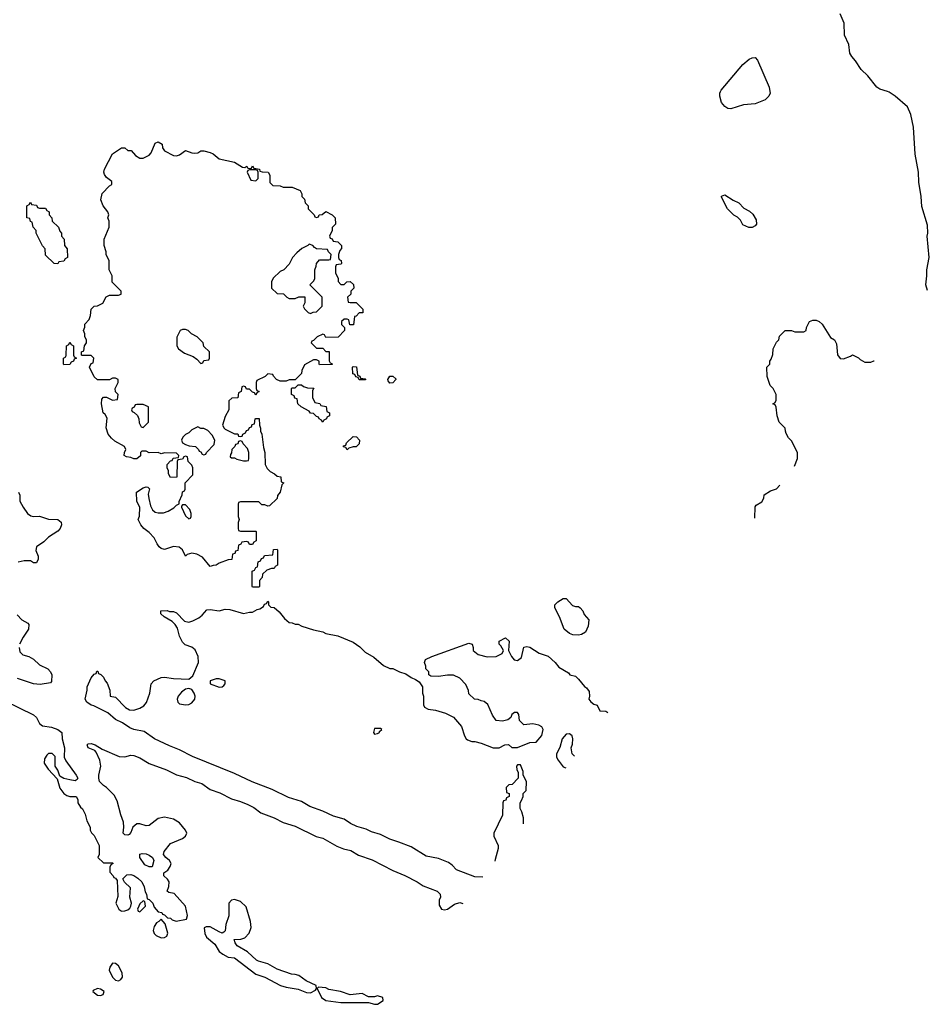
# Model space of a CAD drawing. Header units: inches. Extents: x 1793664 to 1898134, y 335751 to 468181.
# Tile 16 of 33: x 1891560 to 1897534, y 364006 to 370472. Entities that reach past the tile are written whole.
import ezdxf

# ---------------------------------------------------------------- set-up
doc = ezdxf.new("R2010")
doc.units = ezdxf.units.IN
doc.header["$MEASUREMENT"] = 0
doc.layers.add('B8396', color=7, linetype='Continuous')
doc.layers.add('B8397', color=7, linetype='Continuous')

msp = doc.modelspace()

# ---------------------------------------------------------------- linework, layer by layer
at = {"layer": 'B8396', "color": 6, "elevation": 200}
for points in [[(1896486.4, 370000), (1896487.9, 369990), (1896481.1, 369970), (1896455.1, 369944.9), (1896390, 369919.7), (1896312.9, 369912.9), (1896230, 369886.3), (1896210, 369888.4), (1896190, 369901.7), (1896168.2, 369928.2), (1896158, 369970), (1896158.7, 369990), (1896162.3, 370000)], [(1897522.1, 368693.4), (1897512, 368730), (1897518.4, 368790), (1897517, 368830), (1897534, 368910), (1897519, 369050), (1897524, 369070), (1897523.1, 369123.1), (1897485.6, 369245.6), (1897480.9, 369310), (1897464.8, 369404.8), (1897462, 369470), (1897440.9, 369590), (1897430, 369766), (1897412, 369850), (1897390, 369899.3), (1897309.2, 369970), (1897270, 369997), (1897260.5, 370000)], [(1896648.1, 367540.6), (1896668.9, 367591.1), (1896668.7, 367628.7), (1896630, 367706), (1896610, 367726), (1896594.6, 367754.6), (1896588.9, 367768.9), (1896588, 367790), (1896548, 367830), (1896535.3, 367870), (1896527.3, 367927.3), (1896522, 367942), (1896506, 367950), (1896522, 367958), (1896527.3, 367972.7), (1896528, 368010), (1896508, 368050), (1896488.7, 368070), (1896469.1, 368129.1), (1896468, 368190), (1896486, 368210), (1896486, 368230), (1896496.4, 368243.6), (1896507.3, 368272.7), (1896508.4, 368311.6), (1896530, 368354), (1896546, 368370), (1896550, 368394), (1896588.4, 368431.6), (1896630, 368432), (1896650, 368422), (1896710, 368422), (1896726, 368430), (1896728.4, 368451.6), (1896748, 368490), (1896770, 368498), (1896790, 368498), (1896810.9, 368490.9), (1896830, 368472), (1896885.4, 368385.4), (1896912, 368370), (1896923.6, 368343.6), (1896930.7, 368270.7), (1896947.5, 368247.5), (1896970, 368246), (1897017.2, 368262.8), (1897030, 368272), (1897070, 368252), (1897079.6, 368239.6), (1897110, 368222), (1897150, 368222), (1897170, 368232), (1897172.3, 368232)], [(1896388.8, 367198.4), (1896390, 367274), (1896396.4, 367283.6), (1896434.6, 367305.4), (1896448, 367330), (1896450, 367352), (1896490, 367378), (1896530, 367392), (1896552.9, 367414.9)], [(1891552, 367370), (1891562, 367350), (1891562, 367310), (1891582, 367270), (1891610.7, 367230), (1891633.5, 367213.5), (1891648.9, 367208.9), (1891690, 367211.4), (1891750, 367191.3), (1891810, 367190.2), (1891831.7, 367171.7), (1891834.3, 367154.3), (1891826.7, 367130), (1891810, 367112.2), (1891750, 367074.6), (1891717.7, 367042.3), (1891670.5, 367010), (1891666.4, 366986.4), (1891681, 366950), (1891682, 366930), (1891670, 366906), (1891650, 366906), (1891630, 366918), (1891590, 366919), (1891550, 366908.7)], [(1894601, 364840), (1894550, 364843.5), (1894428.5, 364888.5), (1894400.1, 364920.1), (1894376.9, 364936.9), (1894310, 364964.5), (1894230, 364979.6), (1894130, 365039.6), (1894050, 365071.6), (1893990, 365089.6), (1893930, 365121.6), (1893870, 365138), (1893836, 365156), (1893774.3, 365174.3), (1893733.7, 365193.7), (1893690, 365222), (1893620.6, 365240.6), (1893550, 365274.7), (1893465.3, 365305.3), (1893410, 365338.7), (1893324.5, 365364.5), (1893217.4, 365417.4), (1893087.6, 365467.6), (1892970, 365521.3), (1892694.3, 365634.3), (1892610, 365676.9), (1892543.1, 365703.1), (1892445.2, 365750), (1892378, 365798), (1892310, 365811.3), (1892282.4, 365822.4), (1892235.4, 365855.4), (1892190, 365875.8), (1892139.7, 365919.7), (1892046.8, 365966.8), (1892028.7, 365970), (1892002, 365990), (1891989.2, 366010), (1892004, 366070), (1892004, 366090), (1892028.7, 366150), (1892050, 366174), (1892062, 366178), (1892067.3, 366192.7), (1892072.7, 366192.7), (1892078, 366178), (1892092.7, 366172.7), (1892110, 366154), (1892122, 366130), (1892135.3, 366115.3), (1892152, 366070), (1892154, 366030), (1892190, 366022), (1892254.9, 365954.9), (1892280.3, 365940.3), (1892310, 365938), (1892350, 365951.6), (1892374.5, 365965.5), (1892391.9, 365988.1), (1892414.7, 366050), (1892422.9, 366110), (1892440.9, 366130), (1892490, 366151.7), (1892510, 366153.7), (1892570, 366145.5), (1892670, 366140.7), (1892697.7, 366162.3), (1892733.7, 366250), (1892732.6, 366290), (1892713.4, 366333.4), (1892691.1, 366351.1), (1892647.2, 366367.2), (1892630, 366383.7), (1892610, 366424), (1892595.5, 366475.5), (1892580.7, 366500.7), (1892560.5, 366520.5), (1892508, 366550), (1892488, 366570), (1892486, 366590), (1892528.4, 366591.6), (1892544.7, 366584.7), (1892570, 366586), (1892590, 366577.3), (1892642.6, 366522.6), (1892670, 366516.1), (1892696.5, 366523.5), (1892735.8, 366544.2), (1892758.5, 366561.5), (1892790, 366596), (1892810, 366598.8), (1892870, 366590.8), (1892910, 366600.7), (1892939.8, 366599.8), (1893030, 366572), (1893070, 366582), (1893090, 366582), (1893120.4, 366599.6), (1893136.4, 366603.6), (1893162, 366618), (1893167.3, 366632.7), (1893182, 366638), (1893190, 366654), (1893194, 366650), (1893194, 366630), (1893210, 366614), (1893231.1, 366611.1), (1893263.6, 366583.6), (1893299.6, 366539.6), (1893330, 366514), (1893350, 366512), (1893370, 366502), (1893390, 366502), (1893414, 366490), (1893490, 366464.7), (1893550, 366451), (1893570, 366441), (1893650, 366426), (1893750, 366384.7), (1893793.7, 366353.7), (1893830, 366318), (1893885.4, 366285.4), (1893950, 366232), (1893990, 366212), (1894011.1, 366211.1), (1894054, 366190), (1894096, 366176), (1894130, 366152), (1894159.8, 366139.8), (1894183.6, 366123.6), (1894204.7, 366090), (1894204.7, 366050), (1894211.3, 366030), (1894212.7, 365972.7), (1894218, 365958), (1894243.6, 365943.6), (1894290, 365938), (1894356.9, 365916.9), (1894410, 365892), (1894462, 365830), (1894482, 365770), (1894492, 365750), (1894502, 365742), (1894530, 365731.3), (1894550, 365731), (1894590, 365721), (1894670, 365691.3), (1894710, 365691.3), (1894746, 365710), (1894770, 365712), (1894792.7, 365692.7), (1894830, 365692), (1894910, 365724.7), (1894952.9, 365727.1), (1894990, 365772), (1894997.2, 365810), (1894990, 365828), (1894970, 365839), (1894930, 365848.7), (1894870, 365842), (1894842, 365870), (1894839, 365910), (1894830, 365922), (1894810, 365922), (1894792, 365910), (1894784.7, 365890), (1894766.4, 365873.6), (1894730, 365865.2), (1894689.3, 365869.3), (1894664.7, 365904.7), (1894634.6, 365974.6), (1894610, 365995.3), (1894590, 365998), (1894570, 366008), (1894546, 366010), (1894510, 366046), (1894507.3, 366067.3), (1894490, 366106), (1894450, 366148), (1894410, 366168), (1894370, 366168), (1894310, 366158), (1894260.4, 366160.4), (1894246, 366170), (1894246, 366190), (1894228.4, 366208.4), (1894227.3, 366227.3), (1894218, 366250), (1894226, 366270), (1894266, 366290), (1894510, 366378), (1894531.1, 366371.1), (1894538, 366350), (1894538, 366330), (1894570, 366302.8), (1894630, 366287.3), (1894689.2, 366290.8), (1894728, 366310), (1894738, 366330), (1894720.4, 366360.4), (1894708.7, 366370), (1894708, 366390), (1894750, 366412), (1894774, 366390), (1894771, 366330), (1894790.7, 366290), (1894808.2, 366268.2), (1894830, 366264.9), (1894855.6, 366284.4), (1894870, 366352), (1894890, 366356), (1894910, 366351), (1894970.9, 366310.9), (1895030, 366291.3), (1895076, 366250), (1895100.7, 366220.7), (1895163.6, 366183.6), (1895174, 366170), (1895210, 366162), (1895230, 366142), (1895270, 366092), (1895283.6, 366083.6), (1895299.6, 366059.6), (1895302, 366030), (1895298, 366010), (1895310, 365992), (1895330, 365978), (1895352, 365970), (1895370, 365934), (1895410, 365931.3), (1895421.6, 365922.5)], [(1891543.6, 366563.6), (1891574, 366530), (1891614, 366510), (1891619.6, 366499.6), (1891618, 366470), (1891583.1, 366416.9), (1891559.5, 366370)], [(1891556.5, 366350), (1891561.2, 366321.2), (1891581.7, 366301.7), (1891621, 366290), (1891650, 366272.4), (1891690, 366235.5), (1891744.7, 366210), (1891762, 366190), (1891772, 366170), (1891770, 366126), (1891762, 366118), (1891694.6, 366105.4), (1891650, 366109.6), (1891544.9, 366144.9)], [(1891271, 366090), (1891650, 365906.7), (1891670.4, 365890), (1891690.5, 365850.5), (1891710, 365834.8), (1891770, 365826), (1891811.3, 365810), (1891836, 365790), (1891838, 365750), (1891854, 365690), (1891853, 365630), (1891863.9, 365603.9), (1891931, 365510), (1891941, 365490), (1891938, 365482), (1891925.4, 365474.6), (1891890, 365479.6), (1891849.6, 365489.6), (1891824.1, 365504.1), (1891810, 365544), (1891794, 365570), (1891793.6, 365633.6), (1891773.8, 365653.8), (1891750, 365652.3), (1891737.3, 365642.7), (1891722.6, 365617.4), (1891721.3, 365590), (1891746, 365550), (1891806.7, 365486.7), (1891824.4, 365424.4), (1891850, 365390.6), (1891870, 365377.3), (1891890, 365371), (1891932, 365370), (1891942, 365350), (1891942, 365330), (1891959.6, 365299.6), (1891972, 365290), (1891990, 365254), (1892002, 365210), (1892022, 365170), (1892022, 365150), (1892031.6, 365131.6), (1892050, 365114), (1892082, 365050), (1892082, 364990), (1892074, 364970), (1892110, 364934), (1892170, 364934), (1892174, 364930), (1892158, 364922), (1892152.7, 364907.3), (1892152.7, 364872.7), (1892174, 364850), (1892178, 364838), (1892190, 364834), (1892199.6, 364819.6), (1892205.4, 364714.6), (1892191.3, 364670), (1892210.9, 364630.9), (1892222, 364622), (1892230, 364618), (1892250, 364618.8), (1892270, 364626), (1892283.2, 364636.8), (1892289.5, 364650.5), (1892294, 364670), (1892284, 364710), (1892288, 364770), (1892248.9, 364808.9), (1892238, 364830), (1892264.7, 364855.3), (1892290, 364858), (1892310, 364852), (1892335.3, 364835.3), (1892362, 364810), (1892376.9, 364776.9), (1892383.6, 364743.6), (1892392, 364730), (1892398, 364698), (1892410, 364694), (1892434, 364670), (1892443.6, 364643.6), (1892470, 364614), (1892494, 364610), (1892498, 364598), (1892510, 364594), (1892530, 364574), (1892550, 364572), (1892561, 364561), (1892587.3, 364552.7), (1892655.3, 364564.7), (1892662, 364590), (1892649, 364650), (1892574.6, 364734.6), (1892540.4, 364740.4), (1892528.4, 364748.4), (1892540.4, 364779.6), (1892542, 364810), (1892530, 364828), (1892506, 364850), (1892506, 364870), (1892533.2, 364886.8), (1892549, 364910), (1892555.3, 364930), (1892544, 364950), (1892519, 364970), (1892505.2, 364990), (1892509.3, 365010), (1892550, 365063), (1892630, 365094.4), (1892649.5, 365110), (1892657, 365130), (1892649.5, 365150), (1892610, 365198), (1892570, 365220.9), (1892510, 365236), (1892470, 365226), (1892410, 365181.3), (1892390, 365177.4), (1892350, 365191.2), (1892328.9, 365191.1), (1892303, 365170), (1892290, 365135.3), (1892278.4, 365121.6), (1892270, 365116), (1892250, 365118), (1892239.5, 365130), (1892244.2, 365170), (1892241.7, 365201.7), (1892224.5, 365250), (1892201.2, 365341.2), (1892180.4, 365380.4), (1892129.2, 365429.2), (1892110, 365442), (1892085.2, 365470), (1892079, 365490), (1892079, 365510), (1892093.2, 365570), (1892086.6, 365610), (1892062.5, 365662.5), (1892052.7, 365672.7), (1892009.2, 365690), (1892004, 365710), (1892010, 365716), (1892030, 365718), (1892056, 365710), (1892101.3, 365681.3), (1892212.5, 365632.5), (1892250, 365632.2), (1892290, 365641.3), (1892310, 365639.5), (1892350, 365624.2), (1892410, 365588.5), (1892524.8, 365544.8), (1892590, 365513.7), (1892656.1, 365496.1), (1892709.2, 365469.2), (1892755.9, 365455.9), (1892810, 365417.6), (1892874.1, 365394.1), (1892950, 365355.8), (1893010, 365338.3), (1893057.6, 365317.6), (1893098, 365298), (1893144.3, 365264.3), (1893230.3, 365230.3), (1893290, 365199.3), (1893370, 365176.4), (1893507.6, 365107.6), (1893550, 365097), (1893643.6, 365043.6), (1893686.6, 365026.6), (1893735.3, 365015.3), (1893786.1, 364986.1), (1893874.3, 364954.3), (1894010, 364884.4), (1894090, 364852.4), (1894170.8, 364810), (1894210, 364783.8), (1894301, 364750), (1894320.7, 364730), (1894322.8, 364710), (1894314.8, 364690), (1894316, 364656), (1894331.1, 364631.1), (1894350, 364626), (1894370, 364630.8), (1894416.6, 364663.4), (1894450, 364674), (1894471.1, 364668.6)], [(1895170, 365782.7), (1895150, 365779.3), (1895122, 365750), (1895107.1, 365692.9), (1895086, 365650), (1895086, 365630), (1895096, 365610), (1895130, 365566), (1895146.7, 365559.9)], [(1895203.6, 365634.9), (1895188.7, 365650), (1895182.7, 365690), (1895190, 365714), (1895192.3, 365750), (1895189, 365770), (1895170, 365782.7)], [(1894868, 365192.2), (1894868, 365230), (1894858, 365270), (1894847.3, 365292.7), (1894846, 365330), (1894856.4, 365343.6), (1894866, 365370), (1894866, 365390), (1894886, 365410), (1894888, 365470), (1894866, 365510), (1894866, 365534), (1894850, 365578), (1894830, 365578), (1894822, 365570), (1894825.4, 365545.4), (1894834, 365530), (1894834, 365490), (1894794, 365450), (1894772.7, 365447.3), (1894754, 365430), (1894758, 365398), (1894774, 365390), (1894774, 365370), (1894758, 365362), (1894752.7, 365347.3), (1894738, 365342), (1894734, 365330), (1894731.6, 365248.4), (1894674, 365130), (1894674, 365110), (1894702, 365050), (1894702, 365030), (1894682, 364958), (1894681, 364945.4)]]:
    msp.add_lwpolyline(points, dxfattribs=at)
for points in [[(1892590, 369578.8), (1892610, 369584.7), (1892650, 369614), (1892690, 369598), (1892710, 369596), (1892730, 369598), (1892749.2, 369610.8), (1892770, 369611), (1892810, 369601), (1892830, 369591), (1892870, 369558), (1892970, 369536), (1893023.6, 369503.6), (1893038, 369502), (1893051.1, 369511.1), (1893058, 369498), (1893070, 369494), (1893082, 369498), (1893090, 369511.3), (1893098, 369498), (1893134, 369490), (1893138, 369478), (1893152, 369472), (1893192, 369470), (1893202, 369450), (1893203.6, 369403.6), (1893223.6, 369383.6), (1893270, 369382), (1893290, 369372), (1893350, 369371.3), (1893402, 369350), (1893412, 369328), (1893412, 369312), (1893430, 369294), (1893434, 369270), (1893454, 369250), (1893454, 369230), (1893494, 369190), (1893498, 369178), (1893510, 369174), (1893522, 369178), (1893526, 369190), (1893547.3, 369192.7), (1893570, 369212), (1893612, 369190), (1893632, 369170), (1893634, 369130), (1893612.7, 369107.3), (1893611.6, 369088.4), (1893594, 369050), (1893598, 369038), (1893612.7, 369032.7), (1893618, 369018), (1893650, 369014), (1893674, 368990), (1893674, 368970), (1893663.6, 368956.4), (1893654, 368930), (1893654, 368910), (1893658, 368898), (1893671.3, 368891.3), (1893674, 368870), (1893670, 368866), (1893638, 368862), (1893634, 368850), (1893634, 368810), (1893651.6, 368771.6), (1893652.7, 368752.7), (1893670, 368734), (1893690, 368734), (1893708.4, 368751.6), (1893730, 368752), (1893752.7, 368732.7), (1893754, 368710), (1893734, 368690), (1893734, 368670), (1893714, 368650), (1893718, 368618), (1893730, 368614), (1893770, 368614), (1893814, 368570), (1893812.7, 368547.3), (1893790, 368546), (1893770, 368526), (1893758, 368522), (1893752.7, 368467.3), (1893727.3, 368467.3), (1893722, 368502), (1893710, 368506), (1893690, 368506), (1893674, 368490), (1893674, 368470), (1893694, 368450), (1893694, 368430), (1893652.7, 368387.3), (1893570, 368386), (1893562, 368402), (1893550, 368406), (1893514, 368390), (1893490, 368366), (1893478, 368362), (1893474, 368350), (1893510, 368314), (1893550, 368314), (1893570, 368294), (1893592.7, 368292.7), (1893592.7, 368232.7), (1893598, 368218), (1893610, 368214), (1893612.7, 368207.3), (1893530, 368206), (1893526, 368210), (1893526, 368230), (1893510, 368238), (1893490, 368238), (1893430, 368206), (1893412.7, 368167.3), (1893411.6, 368148.4), (1893370, 368106), (1893330, 368106), (1893310, 368098), (1893270, 368098), (1893246, 368110), (1893226, 368130), (1893222, 368142), (1893190, 368146), (1893171.6, 368128.4), (1893118, 368102), (1893114, 368090), (1893114, 368050), (1893118, 368038), (1893132, 368030), (1893118, 368022), (1893110, 368006), (1893102, 368022), (1893090, 368026), (1893070, 368046), (1893050, 368046), (1893042, 368062), (1893030, 368066), (1893018, 368062), (1893014, 368030), (1892998, 368022), (1892992, 367988), (1892952.7, 367987.3), (1892934, 367970), (1892934, 367910), (1892910, 367866), (1892892, 367810), (1892902, 367790), (1892910, 367782), (1892970, 367752), (1892991.6, 367751.6), (1892998, 367738), (1893010, 367734), (1893022, 367738), (1893026, 367750), (1893042, 367758), (1893050, 367774), (1893062, 367778), (1893070, 367794), (1893082, 367798), (1893087.3, 367812.7), (1893102, 367818), (1893106, 367850), (1893110, 367854), (1893132.7, 367852.7), (1893134, 367810), (1893142, 367790), (1893142, 367770), (1893150.9, 367750.9), (1893162, 367662), (1893170.7, 367630), (1893172, 367550), (1893185.4, 367525.4), (1893205.4, 367505.4), (1893234, 367490), (1893250, 367474), (1893274, 367470), (1893278, 367438), (1893294, 367430), (1893282, 367418), (1893271.6, 367368.4), (1893252.7, 367347.3), (1893251.6, 367328.4), (1893199.6, 367280.4), (1893190, 367278), (1893170, 367286), (1893150, 367286), (1893130, 367306), (1893010, 367306), (1892998, 367302), (1892994, 367290), (1892994, 367210), (1893002, 367190), (1892994, 367170), (1892994, 367130), (1892998, 367118), (1893010, 367114), (1893110, 367114), (1893114, 367110), (1893114, 367050), (1893098, 367042), (1893090, 367026), (1893070, 367026), (1893062, 367042), (1893050, 367046), (1893018, 367042), (1893012.7, 367027.3), (1892998, 367022), (1892992.7, 366987.3), (1892978, 366982), (1892972.7, 366967.3), (1892958, 366962), (1892952.7, 366927.3), (1892930, 366926), (1892870, 366902), (1892850, 366889), (1892830, 366888.7), (1892810, 366882), (1892761.5, 366941.5), (1892723.2, 366963.2), (1892690, 366969), (1892661, 366959), (1892648, 366948), (1892629.2, 366990), (1892607.6, 367007.6), (1892570, 367011.8), (1892510, 366993.2), (1892490, 366999), (1892475.3, 367010), (1892462, 367030), (1892444, 367070), (1892410, 367104), (1892375.3, 367130), (1892354.6, 367154.6), (1892338, 367190), (1892347.3, 367212.7), (1892348, 367270), (1892328.9, 367308.9), (1892328, 367370), (1892370, 367398), (1892390, 367404.7), (1892402, 367402), (1892411.6, 367391.6), (1892404, 367356), (1892407.3, 367327.3), (1892419.9, 367279.9), (1892432.4, 367252.4), (1892450, 367237.3), (1892470, 367232.7), (1892505.4, 367234.6), (1892535.9, 367244.1), (1892572.7, 367267.3), (1892590, 367284.7), (1892608, 367292), (1892608, 367308), (1892627.3, 367352.7), (1892628.4, 367371.6), (1892642, 367378), (1892646, 367390), (1892646, 367430), (1892696.4, 367483.6), (1892698, 367530), (1892690, 367546), (1892666, 367570), (1892662, 367602), (1892650, 367606), (1892638, 367602), (1892630, 367586), (1892598, 367582), (1892594, 367570), (1892592.7, 367467.3), (1892550, 367466), (1892538, 367490), (1892538, 367510), (1892528.7, 367528.7), (1892528.9, 367551.1), (1892550, 367574), (1892562, 367578), (1892567.3, 367592.7), (1892602, 367598), (1892606, 367610), (1892590, 367626), (1892510, 367628), (1892490, 367622), (1892470, 367628.7), (1892410, 367628), (1892390, 367638), (1892362, 367638), (1892354, 367630), (1892352.7, 367607.3), (1892330, 367588), (1892310, 367588), (1892290, 367598), (1892260.4, 367600.4), (1892246, 367610), (1892248, 367630), (1892258, 367650), (1892248.4, 367668.4), (1892184.7, 367704.7), (1892163.1, 367723.1), (1892142, 367750), (1892128.9, 367791.1), (1892134.6, 367854.6), (1892120.4, 367880.4), (1892108, 367890), (1892098, 367950), (1892100.4, 367979.6), (1892110, 367994), (1892130, 367994), (1892170, 367974), (1892202, 367978), (1892206, 368010), (1892188.4, 368028.4), (1892186, 368050), (1892206, 368090), (1892206, 368110), (1892190, 368118), (1892170, 368118), (1892150, 368106), (1892070, 368106), (1892050, 368126), (1892018, 368190), (1892030, 368214), (1892042, 368218), (1892046, 368250), (1892030, 368266), (1891970, 368266), (1891966, 368270), (1891966, 368290), (1891982, 368298), (1891986, 368330), (1891998, 368350), (1891998, 368370), (1891988, 368390), (1891988, 368410), (1891978, 368430), (1891987.3, 368452.7), (1891988.4, 368471.6), (1892016.4, 368503.6), (1892026, 368530), (1892028.4, 368571.6), (1892048.4, 368591.6), (1892070, 368592), (1892106, 368610), (1892128.9, 368651.1), (1892150, 368662), (1892210, 368662), (1892226, 368670), (1892226, 368690), (1892168.4, 368748.4), (1892168, 368790), (1892148, 368830), (1892148, 368890), (1892128.9, 368928.9), (1892128.4, 368948.4), (1892115.3, 368990), (1892115.3, 369030), (1892148.7, 369110), (1892148.4, 369148.4), (1892138, 369170), (1892146, 369190), (1892138, 369210), (1892109.1, 369249.1), (1892094, 369290), (1892102, 369330), (1892150, 369382), (1892166, 369390), (1892166, 369410), (1892130, 369435.3), (1892116, 369456), (1892112.7, 369470), (1892116, 369490), (1892170, 369592), (1892228.9, 369631.1), (1892251.6, 369631.6), (1892270, 369614), (1892292.7, 369612.7), (1892319.6, 369579.6), (1892350, 369562), (1892370, 369562), (1892410, 369582), (1892423.1, 369596.9), (1892450, 369662), (1892470, 369671), (1892495.3, 369655.3), (1892498, 369630), (1892512, 369610), (1892570, 369580.7)], [(1893110, 369486), (1893070, 369486), (1893058, 369482), (1893054, 369470), (1893078, 369418), (1893110, 369414), (1893126, 369430), (1893126, 369470), (1893122, 369482)], [(1896370, 369108), (1896348.4, 369108.4), (1896310, 369126), (1896294.6, 369154.6), (1896274.6, 369174.6), (1896250, 369188), (1896208.9, 369228.9), (1896170, 369306), (1896170, 369314), (1896190, 369322), (1896246, 369286), (1896282, 369270), (1896315.3, 369235.3), (1896354, 369214), (1896374.4, 369194.4), (1896396.9, 369156.9), (1896398, 369130), (1896390, 369118)], [(1891690, 369234), (1891730, 369234), (1891738, 369218), (1891754, 369210), (1891754, 369190), (1891771.3, 369171.3), (1891774, 369150), (1891814, 369110), (1891823.6, 369083.6), (1891834, 369070), (1891834, 369050), (1891851.6, 369031.6), (1891854, 368990), (1891872.7, 368967.3), (1891874, 368910), (1891858, 368902), (1891850, 368886), (1891818, 368882), (1891810, 368868.7), (1891786, 368870), (1891730, 368926), (1891727.3, 368967.3), (1891710, 368986), (1891668, 369070), (1891667.3, 369087.3), (1891648, 369110), (1891642, 369142), (1891630, 369146), (1891626, 369166), (1891608, 369170), (1891606, 369250), (1891622, 369258), (1891630, 369274), (1891638, 369258), (1891670, 369254), (1891678, 369238)], [(1893462, 368998), (1893451.6, 368988.4), (1893414, 368970), (1893379.6, 368940.4), (1893352, 368910), (1893330, 368866), (1893294, 368830), (1893270, 368818), (1893225.4, 368774.6), (1893214, 368750), (1893214, 368710), (1893250, 368674), (1893291.6, 368671.6), (1893314, 368650), (1893330, 368642), (1893370, 368642), (1893392.7, 368652.7), (1893432.7, 368652.7), (1893432.7, 368612.7), (1893422, 368590), (1893430, 368574), (1893454, 368550), (1893470, 368542), (1893488.4, 368551.6), (1893510, 368554), (1893546, 368590), (1893546, 368650), (1893466, 368730), (1893490, 368754), (1893498, 368770), (1893498, 368830), (1893507.3, 368852.7), (1893508.4, 368871.6), (1893530, 368894), (1893590, 368894), (1893602, 368898), (1893606, 368930), (1893587.3, 368947.3), (1893582, 368962), (1893510, 368968), (1893496.4, 368976.4), (1893486, 368990)], [(1892650, 368438), (1892630, 368438), (1892614, 368430), (1892592.7, 368387.3), (1892592, 368330), (1892602, 368310), (1892642, 368282), (1892699.8, 368259.8), (1892723.6, 368243.6), (1892750, 368214), (1892762, 368218), (1892770, 368234), (1892802, 368238), (1892806, 368250), (1892806, 368290), (1892770, 368326), (1892766, 368350), (1892726, 368390), (1892688.4, 368408.4), (1892666, 368430)], [(1891850, 368206), (1891848, 368210), (1891848, 368250), (1891862, 368258), (1891866, 368270), (1891868, 368330), (1891882, 368338), (1891890, 368354), (1891898, 368338), (1891914, 368330), (1891914, 368270), (1891918, 368258), (1891934, 368250), (1891918, 368242), (1891914, 368230), (1891898, 368222), (1891890, 368208)], [(1893790, 368106), (1893782, 368122), (1893767.3, 368127.3), (1893762, 368142), (1893747.3, 368147.3), (1893746, 368190), (1893750, 368194), (1893771.6, 368191.6), (1893778, 368138), (1893794, 368130), (1893798, 368118), (1893830, 368114), (1893834, 368110), (1893830, 368106)], [(1893990, 368086), (1893980.4, 368100.4), (1893978, 368110), (1893990, 368132), (1894010, 368132), (1894030, 368114), (1894031.3, 368110), (1894010, 368088)], [(1893550, 367828), (1893542, 367842), (1893526, 367850), (1893522, 367862), (1893510, 367866), (1893490, 367886), (1893470, 367888), (1893460.4, 367900.4), (1893409.1, 367929.1), (1893386, 367950), (1893382, 367982), (1893367.3, 367987.3), (1893362, 368002), (1893346, 368010), (1893346, 368050), (1893350, 368054), (1893370, 368054), (1893390, 368074), (1893410, 368074), (1893423.6, 368063.6), (1893450, 368054), (1893492.7, 368052.7), (1893482, 368038), (1893482, 367990), (1893498, 367958), (1893531.6, 367951.6), (1893538, 367938), (1893572.7, 367932.7), (1893578, 367898), (1893594, 367890), (1893594, 367870), (1893578, 367862), (1893574, 367850), (1893558, 367842)], [(1892370, 367946), (1892330, 367946), (1892318, 367942), (1892312.7, 367927.3), (1892298, 367922), (1892294, 367910), (1892298, 367898), (1892312.7, 367892.7), (1892332.7, 367872.7), (1892342, 367850), (1892343.6, 367823.6), (1892358, 367798), (1892370, 367794), (1892406, 367830), (1892406, 367930)], [(1892730, 367798), (1892690, 367778), (1892670, 367758), (1892650, 367748), (1892632, 367730), (1892622, 367710), (1892630, 367694), (1892650, 367682), (1892672.7, 367672.7), (1892714, 367670), (1892734, 367650), (1892738, 367638), (1892750, 367634), (1892758, 367618), (1892770, 367614), (1892782, 367618), (1892786, 367630), (1892838, 367682), (1892842, 367710), (1892823.1, 367743.1), (1892794.6, 367774.6), (1892770, 367788), (1892750, 367788)], [(1893710, 367648), (1893702, 367662), (1893687.3, 367667.3), (1893687.3, 367672.7), (1893702, 367678), (1893707.3, 367692.7), (1893750, 367734), (1893772.7, 367732.7), (1893791.6, 367711.6), (1893790, 367686), (1893770, 367668), (1893750, 367668), (1893722, 367658)], [(1893010, 367706), (1892998, 367702), (1892992.7, 367687.3), (1892978, 367682), (1892974, 367670), (1892954, 367650), (1892952, 367628), (1892943.6, 367616.4), (1892942, 367602), (1892950, 367594), (1892970, 367594), (1892985.4, 367585.4), (1893030, 367574), (1893050, 367574), (1893062, 367578), (1893066, 367590), (1893066, 367630), (1893056.4, 367656.4), (1893027.3, 367687.3), (1893022, 367702)], [(1892650, 367286), (1892630, 367286), (1892622, 367278), (1892622, 367270), (1892650, 367214), (1892670, 367194), (1892682, 367198), (1892686, 367210), (1892686, 367230), (1892676.4, 367256.4)], [(1893090, 366746), (1893086, 366750), (1893086, 366850), (1893102, 366858), (1893110, 366874), (1893122, 366878), (1893127.3, 366912.7), (1893142, 366918), (1893147.3, 366932.7), (1893162, 366938), (1893167.3, 366952.7), (1893222, 366958), (1893227.3, 366992.7), (1893250, 366994), (1893254, 366990), (1893254, 366890), (1893238, 366882), (1893231.6, 366868.4), (1893212.7, 366867.3), (1893183.6, 366856.4), (1893154, 366830), (1893151.6, 366808.4), (1893134, 366790), (1893134, 366750), (1893130, 366746)], [(1895210, 366618), (1895230, 366618), (1895242, 366610), (1895258, 366590), (1895266.4, 366566.4), (1895298, 366530), (1895294, 366490), (1895276, 366450), (1895250, 366434), (1895230, 366429.2), (1895192.7, 366432.7), (1895170, 366441.2), (1895135.3, 366470), (1895106, 366550), (1895074, 366610), (1895074, 366630), (1895095.3, 366650), (1895130, 366671), (1895150, 366671.3), (1895190, 366624.7)], [(1892870, 366143.7), (1892850, 366142.7), (1892812, 366130), (1892812, 366110), (1892870, 366088.2), (1892890, 366091), (1892900.2, 366099.8), (1892909, 366110), (1892908.7, 366130)], [(1892670, 366079.3), (1892650, 366075.1), (1892623.4, 366056.6), (1892600.5, 366030), (1892594, 366010), (1892598.8, 365990), (1892610, 365978.8), (1892650, 365973), (1892670, 365975.5), (1892690, 365984.9), (1892709.3, 366010), (1892712.7, 366030), (1892706, 366050), (1892690, 366073.2)], [(1893930, 365818), (1893890, 365818), (1893884, 365790), (1893890, 365781), (1893910, 365784), (1893922, 365790), (1893923.1, 365796.9), (1893938, 365810)], [(1892410, 364908), (1892382, 364922), (1892349.3, 364969.3), (1892350, 364992), (1892364, 364996), (1892390, 364994), (1892410, 364986), (1892431.3, 364970), (1892441, 364950), (1892430, 364908)], [(1892970, 364693.6), (1892950, 364689.3), (1892933.4, 364670), (1892932.9, 364587.1), (1892914.9, 364530), (1892910.5, 364489.5), (1892901, 364479), (1892890, 364474), (1892870, 364481.2), (1892810, 364514), (1892784.7, 364515.3), (1892772, 364508), (1892776, 364470), (1892787.5, 364447.5), (1892842, 364402), (1892870, 364352), (1892894.4, 364334.4), (1892930, 364316), (1892970, 364311.3), (1893110, 364204.7), (1893170, 364184.7), (1893272, 364130), (1893310, 364118.8), (1893390, 364106), (1893443.4, 364083.4), (1893470, 364082), (1893502, 364098), (1893508.7, 364110), (1893508, 364130), (1893440.7, 364160.7), (1893394.2, 364194.2), (1893370, 364202.7), (1893344.5, 364204.5), (1893250, 364236), (1893190, 364272.7), (1893129.3, 364289.3), (1893116, 364296), (1893055.3, 364350), (1892988.7, 364390), (1892975.3, 364410), (1892969.2, 364430.8), (1893013.4, 364433.4), (1893038.2, 364441.8), (1893067, 364473), (1893079.6, 364510), (1893076.2, 364550), (1893047, 364647), (1893010, 364680.9)], [(1892370, 364686), (1892350, 364666), (1892342, 364650), (1892334, 364630), (1892338, 364618), (1892350, 364614), (1892386, 364650), (1892382, 364682)], [(1892490, 364566), (1892474, 364550), (1892458, 364542), (1892444, 364516), (1892437.3, 364490), (1892442.8, 364470), (1892457.1, 364457.1), (1892490, 364443), (1892510, 364444), (1892526, 364454), (1892532.5, 364472.5), (1892515.3, 364535.3)], [(1892170, 364275.3), (1892151, 364250), (1892147.3, 364230), (1892170, 364184.9), (1892190, 364165.5), (1892210, 364160.5), (1892225.2, 364170), (1892234.7, 364185.3), (1892233.4, 364213.4), (1892210, 364259), (1892190, 364274)], [(1892070, 364109), (1892042.8, 364097.2), (1892041, 364090), (1892070, 364066.8), (1892090, 364062.8), (1892108, 364070), (1892115.3, 364090), (1892090, 364105.2)], [(1893522, 364118), (1893514, 364110), (1893542.8, 364050), (1893570, 364030.8), (1893670, 364018), (1893850, 364018), (1893890, 364006), (1893910, 364006), (1893948, 364030), (1893946, 364050), (1893910, 364062), (1893890, 364055.3), (1893850, 364055.3), (1893810, 364077.2), (1893730, 364068), (1893666, 364090), (1893590, 364104), (1893570, 364114)]]:
    msp.add_lwpolyline(points, close=True, dxfattribs=at)
at = {"layer": 'B8397', "color": 6, "elevation": 200}
for points in [[(1897260.5, 370000), (1897210, 370016), (1897189.6, 370029.6), (1897130, 370103.7), (1897085.6, 370145.6), (1897050, 370201.2), (1897025.2, 370230), (1897012.3, 370252.3), (1897005.2, 370310), (1896978, 370370), (1896974, 370450), (1896949.2, 370510)], [(1896162.3, 370000), (1896166, 370010), (1896310, 370178.6), (1896350, 370213.2), (1896370, 370222.4), (1896390, 370223.7), (1896406.2, 370206.2), (1896482, 370030), (1896486.4, 370000)]]:
    msp.add_lwpolyline(points, dxfattribs=at)

doc.saveas('drawing.dxf')
